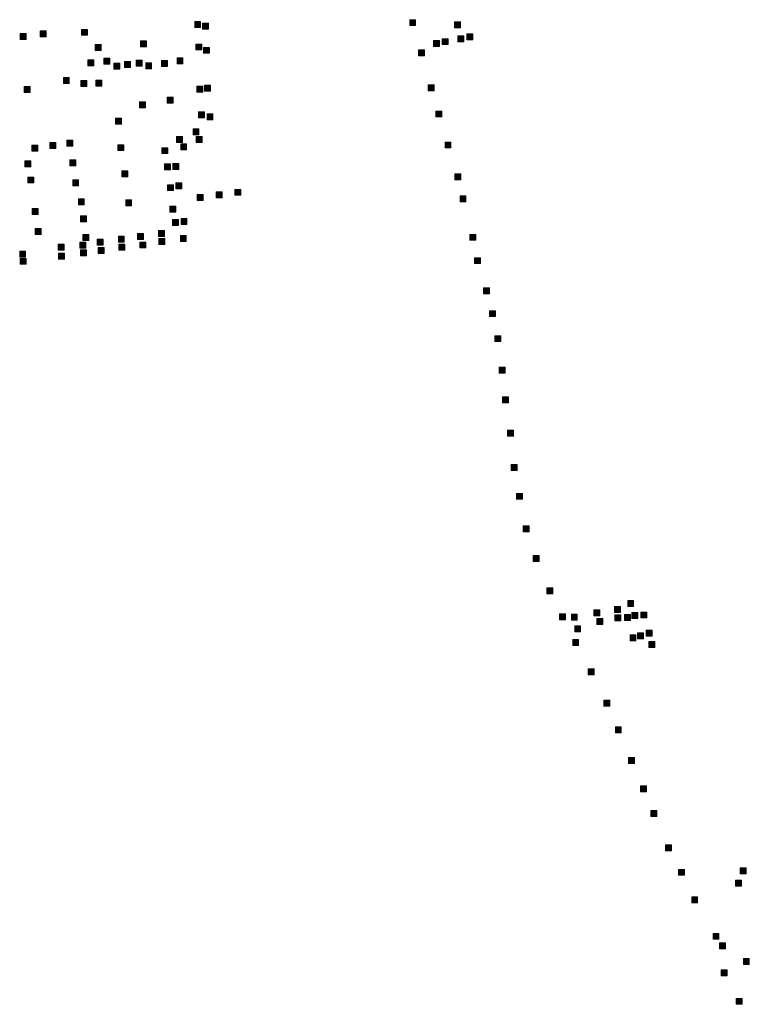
# Model space of a CAD drawing. Extents: x 97504 to 106860, y 464309 to 471560.
# Tile 4 of 53: x 99831 to 100323, y 466793 to 467456. Entities that reach past the tile are written whole.
import ezdxf

# ---------------------------------------------------------------- set-up
doc = ezdxf.new("R2010")
doc.units = 0
doc.layers.add('140 KOLKEN', color=44, linetype='Continuous', lineweight=20, true_color=0xc04000)

msp = doc.modelspace()

# ---------------------------------------------------------------- hatches: boundary and pattern name
at = {"layer": '140 KOLKEN', "true_color": 0xc04000}
for points in [[(99948.9, 467450.71), (99948.9, 467454.71), (99952.9, 467454.71), (99952.9, 467450.71)], [(99954.19, 467449.64), (99954.19, 467453.64), (99958.19, 467453.64), (99958.19, 467449.64)], [(100093.9, 467451.97), (100093.9, 467455.97), (100097.9, 467455.97), (100097.9, 467451.97)], [(100124.11, 467450.57), (100124.11, 467454.57), (100128.11, 467454.57), (100128.11, 467450.57)], [(99831.18, 467442.61), (99831.18, 467446.61), (99835.18, 467446.61), (99835.18, 467442.61)], [(99844.67, 467444.39), (99844.67, 467448.39), (99848.67, 467448.39), (99848.67, 467444.39)], [(99872.58, 467445.43), (99872.58, 467449.43), (99876.58, 467449.43), (99876.58, 467445.43)], [(100132.46, 467442.34), (100132.46, 467446.34), (100136.46, 467446.34), (100136.46, 467442.34)], [(99912.4, 467437.77), (99912.4, 467441.77), (99916.4, 467441.77), (99916.4, 467437.77)], [(99949.68, 467435.56), (99949.68, 467439.56), (99953.68, 467439.56), (99953.68, 467435.56)], [(100109.92, 467437.84), (100109.92, 467441.84), (100113.92, 467441.84), (100113.92, 467437.84)], [(100115.83, 467439.18), (100115.83, 467443.18), (100119.83, 467443.18), (100119.83, 467439.18)], [(100126.3, 467441), (100126.3, 467445), (100130.3, 467445), (100130.3, 467441)], [(99881.69, 467435.22), (99881.69, 467439.22), (99885.69, 467439.22), (99885.69, 467435.22)], [(99954.81, 467433.33), (99954.81, 467437.33), (99958.81, 467437.33), (99958.81, 467433.33)], [(100099.8, 467431.56), (100099.8, 467435.56), (100103.8, 467435.56), (100103.8, 467431.56)], [(99876.77, 467424.81), (99876.77, 467428.81), (99880.77, 467428.81), (99880.77, 467424.81)], [(99887.63, 467426.04), (99887.63, 467430.04), (99891.63, 467430.04), (99891.63, 467426.04)], [(99894.43, 467422.7), (99894.43, 467426.7), (99898.43, 467426.7), (99898.43, 467422.7)], [(99901.54, 467423.86), (99901.54, 467427.86), (99905.54, 467427.86), (99905.54, 467423.86)], [(99909.36, 467424.59), (99909.36, 467428.59), (99913.36, 467428.59), (99913.36, 467424.59)], [(99915.85, 467422.84), (99915.85, 467426.84), (99919.85, 467426.84), (99919.85, 467422.84)], [(99926.56, 467424.45), (99926.56, 467428.45), (99930.56, 467428.45), (99930.56, 467424.45)], [(99936.97, 467426.26), (99936.97, 467430.26), (99940.97, 467430.26), (99940.97, 467426.26)], [(99860.32, 467412.98), (99860.32, 467416.98), (99864.32, 467416.98), (99864.32, 467412.98)], [(99872.07, 467410.9), (99872.07, 467414.9), (99876.07, 467414.9), (99876.07, 467410.9)], [(99882.15, 467411.14), (99882.15, 467415.14), (99886.15, 467415.14), (99886.15, 467411.14)], [(99833.84, 467406.92), (99833.84, 467410.92), (99837.84, 467410.92), (99837.84, 467406.92)], [(99950.29, 467407.15), (99950.29, 467411.15), (99954.29, 467411.15), (99954.29, 467407.15)], [(99955.54, 467407.82), (99955.54, 467411.82), (99959.54, 467411.82), (99959.54, 467407.82)], [(100106.44, 467407.99), (100106.44, 467411.99), (100110.44, 467411.99), (100110.44, 467407.99)], [(99911.59, 467396.66), (99911.59, 467400.66), (99915.59, 467400.66), (99915.59, 467396.66)], [(99930.4, 467399.72), (99930.4, 467403.72), (99934.4, 467403.72), (99934.4, 467399.72)], [(99951.49, 467389.8), (99951.49, 467393.8), (99955.49, 467393.8), (99955.49, 467389.8)], [(100111.5, 467390.44), (100111.5, 467394.44), (100115.5, 467394.44), (100115.5, 467390.44)], [(99895.46, 467385.67), (99895.46, 467389.67), (99899.46, 467389.67), (99899.46, 467385.67)], [(99957.22, 467388.58), (99957.22, 467392.58), (99961.22, 467392.58), (99961.22, 467388.58)], [(99947.75, 467378.47), (99947.75, 467382.47), (99951.75, 467382.47), (99951.75, 467378.47)], [(99862.59, 467370.85), (99862.59, 467374.85), (99866.59, 467374.85), (99866.59, 467370.85)], [(99936.63, 467373.18), (99936.63, 467377.18), (99940.63, 467377.18), (99940.63, 467373.18)], [(99949.82, 467373.33), (99949.82, 467377.33), (99953.82, 467377.33), (99953.82, 467373.33)], [(100117.71, 467369.55), (100117.71, 467373.55), (100121.71, 467373.55), (100121.71, 467369.55)], [(99839.11, 467367.44), (99839.11, 467371.44), (99843.11, 467371.44), (99843.11, 467367.44)], [(99851.18, 467369.15), (99851.18, 467373.15), (99855.18, 467373.15), (99855.18, 467369.15)], [(99897.05, 467367.74), (99897.05, 467371.74), (99901.05, 467371.74), (99901.05, 467367.74)], [(99926.71, 467365.7), (99926.71, 467369.7), (99930.71, 467369.7), (99930.71, 467365.7)], [(99939.43, 467368.25), (99939.43, 467372.25), (99943.43, 467372.25), (99943.43, 467368.25)], [(99834.39, 467356.8), (99834.39, 467360.8), (99838.39, 467360.8), (99838.39, 467356.8)], [(99864.6, 467357.5), (99864.6, 467361.5), (99868.6, 467361.5), (99868.6, 467357.5)], [(99899.67, 467350.12), (99899.67, 467354.12), (99903.67, 467354.12), (99903.67, 467350.12)], [(99928.52, 467354.75), (99928.52, 467358.75), (99932.52, 467358.75), (99932.52, 467354.75)], [(99934.07, 467355.12), (99934.07, 467359.12), (99938.07, 467359.12), (99938.07, 467355.12)], [(99836.32, 467345.97), (99836.32, 467349.97), (99840.32, 467349.97), (99840.32, 467345.97)], [(99866.61, 467344.08), (99866.61, 467348.08), (99870.61, 467348.08), (99870.61, 467344.08)], [(100124.38, 467348.05), (100124.38, 467352.05), (100128.38, 467352.05), (100128.38, 467348.05)], [(99930.47, 467340.79), (99930.47, 467344.79), (99934.47, 467344.79), (99934.47, 467340.79)], [(99936.2, 467342.01), (99936.2, 467346.01), (99940.2, 467346.01), (99940.2, 467342.01)], [(99963.35, 467336.04), (99963.35, 467340.04), (99967.35, 467340.04), (99967.35, 467336.04)], [(99976.03, 467337.62), (99976.03, 467341.62), (99980.03, 467341.62), (99980.03, 467337.62)], [(99870.4, 467331.15), (99870.4, 467335.15), (99874.4, 467335.15), (99874.4, 467331.15)], [(99902.35, 467330.54), (99902.35, 467334.54), (99906.35, 467334.54), (99906.35, 467330.54)], [(99950.48, 467334.08), (99950.48, 467338.08), (99954.48, 467338.08), (99954.48, 467334.08)], [(100127.85, 467333.17), (100127.85, 467337.17), (100131.85, 467337.17), (100131.85, 467333.17)], [(99839.23, 467324.79), (99839.23, 467328.79), (99843.23, 467328.79), (99843.23, 467324.79)], [(99932.12, 467326.27), (99932.12, 467330.27), (99936.12, 467330.27), (99936.12, 467326.27)], [(99871.89, 467319.73), (99871.89, 467323.73), (99875.89, 467323.73), (99875.89, 467319.73)], [(99934.01, 467317.3), (99934.01, 467321.3), (99938.01, 467321.3), (99938.01, 467317.3)], [(99939.68, 467317.98), (99939.68, 467321.98), (99943.68, 467321.98), (99943.68, 467317.98)], [(99841.32, 467311.24), (99841.32, 467315.24), (99845.32, 467315.24), (99845.32, 467311.24)], [(99924.43, 467309.92), (99924.43, 467313.92), (99928.43, 467313.92), (99928.43, 467309.92)], [(99873.44, 467307.29), (99873.44, 467311.29), (99877.44, 467311.29), (99877.44, 467307.29)], [(99883.14, 467304.13), (99883.14, 467308.13), (99887.14, 467308.13), (99887.14, 467304.13)], [(99897.41, 467306.14), (99897.41, 467310.14), (99901.41, 467310.14), (99901.41, 467306.14)], [(99910.34, 467307.85), (99910.34, 467311.85), (99914.34, 467311.85), (99914.34, 467307.85)], [(99924.68, 467304.52), (99924.68, 467308.52), (99928.68, 467308.52), (99928.68, 467304.52)], [(99939.19, 467306.45), (99939.19, 467310.45), (99943.19, 467310.45), (99943.19, 467306.45)], [(100134.46, 467307.33), (100134.46, 467311.33), (100138.46, 467311.33), (100138.46, 467307.33)], [(99856.89, 467300.62), (99856.89, 467304.62), (99860.89, 467304.62), (99860.89, 467300.62)], [(99871.37, 467302), (99871.37, 467306), (99875.37, 467306), (99875.37, 467302)], [(99871.86, 467296.8), (99871.86, 467300.8), (99875.86, 467300.8), (99875.86, 467296.8)], [(99883.87, 467298.46), (99883.87, 467302.46), (99887.87, 467302.46), (99887.87, 467298.46)], [(99897.77, 467300.69), (99897.77, 467304.69), (99901.77, 467304.69), (99901.77, 467300.69)], [(99911.87, 467302.15), (99911.87, 467306.15), (99915.87, 467306.15), (99915.87, 467302.15)], [(99830.84, 467295.99), (99830.84, 467299.99), (99834.84, 467299.99), (99834.84, 467295.99)], [(99831.18, 467291.15), (99831.18, 467295.15), (99835.18, 467295.15), (99835.18, 467291.15)], [(99856.96, 467294.6), (99856.96, 467298.6), (99860.96, 467298.6), (99860.96, 467294.6)], [(100137.64, 467291.61), (100137.64, 467295.61), (100141.64, 467295.61), (100141.64, 467291.61)], [(100143.71, 467271.18), (100143.71, 467275.18), (100147.71, 467275.18), (100147.71, 467271.18)], [(100147.78, 467255.89), (100147.78, 467259.89), (100151.78, 467259.89), (100151.78, 467255.89)], [(100151.28, 467239.05), (100151.28, 467243.05), (100155.28, 467243.05), (100155.28, 467239.05)], [(100154.26, 467217.87), (100154.26, 467221.87), (100158.26, 467221.87), (100158.26, 467217.87)], [(100156.51, 467197.82), (100156.51, 467201.82), (100160.51, 467201.82), (100160.51, 467197.82)], [(100159.88, 467175.3), (100159.88, 467179.3), (100163.88, 467179.3), (100163.88, 467175.3)], [(100162.35, 467152.17), (100162.35, 467156.17), (100166.35, 467156.17), (100166.35, 467152.17)], [(100165.86, 467132.8), (100165.86, 467136.8), (100169.86, 467136.8), (100169.86, 467132.8)], [(100170.51, 467110.92), (100170.51, 467114.92), (100174.51, 467114.92), (100174.51, 467110.92)], [(100177.17, 467090.89), (100177.17, 467094.89), (100181.17, 467094.89), (100181.17, 467090.89)], [(100186.45, 467069.08), (100186.45, 467073.08), (100190.45, 467073.08), (100190.45, 467069.08)], [(100240.89, 467060.57), (100240.89, 467064.57), (100244.89, 467064.57), (100244.89, 467060.57)], [(100194.95, 467051.53), (100194.95, 467055.53), (100198.95, 467055.53), (100198.95, 467051.53)], [(100202.9, 467051.43), (100202.9, 467055.43), (100206.9, 467055.43), (100206.9, 467051.43)], [(100218.12, 467054.21), (100218.12, 467058.21), (100222.12, 467058.21), (100222.12, 467054.21)], [(100231.97, 467056.53), (100231.97, 467060.53), (100235.97, 467060.53), (100235.97, 467056.53)], [(100232.21, 467050.94), (100232.21, 467054.94), (100236.21, 467054.94), (100236.21, 467050.94)], [(100238.81, 467051.12), (100238.81, 467055.12), (100242.81, 467055.12), (100242.81, 467051.12)], [(100243.68, 467052.55), (100243.68, 467056.55), (100247.68, 467056.55), (100247.68, 467052.55)], [(100249.81, 467052.85), (100249.81, 467056.85), (100253.81, 467056.85), (100253.81, 467052.85)], [(100220.2, 467048.39), (100220.2, 467052.39), (100224.2, 467052.39), (100224.2, 467048.39)], [(100205.17, 467043.46), (100205.17, 467047.46), (100209.17, 467047.46), (100209.17, 467043.46)], [(100247.61, 467038.88), (100247.61, 467042.88), (100251.61, 467042.88), (100251.61, 467038.88)], [(100253.31, 467040.6), (100253.31, 467044.6), (100257.31, 467044.6), (100257.31, 467040.6)], [(100203.8, 467034.36), (100203.8, 467038.36), (100207.8, 467038.36), (100207.8, 467034.36)], [(100242.49, 467037.39), (100242.49, 467041.39), (100246.49, 467041.39), (100246.49, 467037.39)], [(100255.1, 467032.99), (100255.1, 467036.99), (100259.1, 467036.99), (100259.1, 467032.99)], [(100214.26, 467014.51), (100214.26, 467018.51), (100218.26, 467018.51), (100218.26, 467014.51)], [(100224.84, 466993.5), (100224.84, 466997.5), (100228.84, 466997.5), (100228.84, 466993.5)], [(100232.57, 466975.41), (100232.57, 466979.41), (100236.57, 466979.41), (100236.57, 466975.41)], [(100241.43, 466954.74), (100241.43, 466958.74), (100245.43, 466958.74), (100245.43, 466954.74)], [(100249.49, 466935.78), (100249.49, 466939.78), (100253.49, 466939.78), (100253.49, 466935.78)], [(100256.6, 466919.08), (100256.6, 466923.08), (100260.6, 466923.08), (100260.6, 466919.08)], [(100266.5, 466895.9), (100266.5, 466899.9), (100270.5, 466899.9), (100270.5, 466895.9)], [(100275.12, 466879.44), (100275.12, 466883.44), (100279.12, 466883.44), (100279.12, 466879.44)], [(100316.78, 466880.44), (100316.78, 466884.44), (100320.78, 466884.44), (100320.78, 466880.44)], [(100313.56, 466872.11), (100313.56, 466876.11), (100317.56, 466876.11), (100317.56, 466872.11)], [(100284.07, 466860.84), (100284.07, 466864.84), (100288.07, 466864.84), (100288.07, 466860.84)], [(100298.48, 466836.31), (100298.48, 466840.31), (100302.48, 466840.31), (100302.48, 466836.31)], [(100302.78, 466829.86), (100302.78, 466833.86), (100306.78, 466833.86), (100306.78, 466829.86)], [(100318.93, 466819.29), (100318.93, 466823.29), (100322.93, 466823.29), (100322.93, 466819.29)], [(100304.02, 466811.78), (100304.02, 466815.78), (100308.02, 466815.78), (100308.02, 466811.78)], [(100314.07, 466792.51), (100314.07, 466796.51), (100318.07, 466796.51), (100318.07, 466792.51)]]:
    msp.add_hatch(color=44, dxfattribs=at).paths.add_polyline_path(points)

# ---------------------------------------------------------------- linework, layer by layer
at = {"layer": '140 KOLKEN', "color": 11, "true_color": 0xff8080}
for points in [[(99948.9, 467450.71), (99948.9, 467454.71), (99952.9, 467454.71), (99952.9, 467450.71)], [(99954.19, 467449.64), (99954.19, 467453.64), (99958.19, 467453.64), (99958.19, 467449.64)], [(100093.9, 467451.97), (100093.9, 467455.97), (100097.9, 467455.97), (100097.9, 467451.97)], [(100124.11, 467450.57), (100124.11, 467454.57), (100128.11, 467454.57), (100128.11, 467450.57)], [(99831.18, 467442.61), (99831.18, 467446.61), (99835.18, 467446.61), (99835.18, 467442.61)], [(99844.67, 467444.39), (99844.67, 467448.39), (99848.67, 467448.39), (99848.67, 467444.39)], [(99872.58, 467445.43), (99872.58, 467449.43), (99876.58, 467449.43), (99876.58, 467445.43)], [(100132.46, 467442.34), (100132.46, 467446.34), (100136.46, 467446.34), (100136.46, 467442.34)], [(99912.4, 467437.77), (99912.4, 467441.77), (99916.4, 467441.77), (99916.4, 467437.77)], [(99949.68, 467435.56), (99949.68, 467439.56), (99953.68, 467439.56), (99953.68, 467435.56)], [(100109.92, 467437.84), (100109.92, 467441.84), (100113.92, 467441.84), (100113.92, 467437.84)], [(100115.83, 467439.18), (100115.83, 467443.18), (100119.83, 467443.18), (100119.83, 467439.18)], [(100126.3, 467441), (100126.3, 467445), (100130.3, 467445), (100130.3, 467441)], [(99881.69, 467435.22), (99881.69, 467439.22), (99885.69, 467439.22), (99885.69, 467435.22)], [(99954.81, 467433.33), (99954.81, 467437.33), (99958.81, 467437.33), (99958.81, 467433.33)], [(100099.8, 467431.56), (100099.8, 467435.56), (100103.8, 467435.56), (100103.8, 467431.56)], [(99876.77, 467424.81), (99876.77, 467428.81), (99880.77, 467428.81), (99880.77, 467424.81)], [(99887.63, 467426.04), (99887.63, 467430.04), (99891.63, 467430.04), (99891.63, 467426.04)], [(99894.43, 467422.7), (99894.43, 467426.7), (99898.43, 467426.7), (99898.43, 467422.7)], [(99901.54, 467423.86), (99901.54, 467427.86), (99905.54, 467427.86), (99905.54, 467423.86)], [(99909.36, 467424.59), (99909.36, 467428.59), (99913.36, 467428.59), (99913.36, 467424.59)], [(99915.85, 467422.84), (99915.85, 467426.84), (99919.85, 467426.84), (99919.85, 467422.84)], [(99926.56, 467424.45), (99926.56, 467428.45), (99930.56, 467428.45), (99930.56, 467424.45)], [(99936.97, 467426.26), (99936.97, 467430.26), (99940.97, 467430.26), (99940.97, 467426.26)], [(99860.32, 467412.98), (99860.32, 467416.98), (99864.32, 467416.98), (99864.32, 467412.98)], [(99872.07, 467410.9), (99872.07, 467414.9), (99876.07, 467414.9), (99876.07, 467410.9)], [(99882.15, 467411.14), (99882.15, 467415.14), (99886.15, 467415.14), (99886.15, 467411.14)], [(99833.84, 467406.92), (99833.84, 467410.92), (99837.84, 467410.92), (99837.84, 467406.92)], [(99950.29, 467407.15), (99950.29, 467411.15), (99954.29, 467411.15), (99954.29, 467407.15)], [(99955.54, 467407.82), (99955.54, 467411.82), (99959.54, 467411.82), (99959.54, 467407.82)], [(100106.44, 467407.99), (100106.44, 467411.99), (100110.44, 467411.99), (100110.44, 467407.99)], [(99911.59, 467396.66), (99911.59, 467400.66), (99915.59, 467400.66), (99915.59, 467396.66)], [(99930.4, 467399.72), (99930.4, 467403.72), (99934.4, 467403.72), (99934.4, 467399.72)], [(99951.49, 467389.8), (99951.49, 467393.8), (99955.49, 467393.8), (99955.49, 467389.8)], [(100111.5, 467390.44), (100111.5, 467394.44), (100115.5, 467394.44), (100115.5, 467390.44)], [(99895.46, 467385.67), (99895.46, 467389.67), (99899.46, 467389.67), (99899.46, 467385.67)], [(99957.22, 467388.58), (99957.22, 467392.58), (99961.22, 467392.58), (99961.22, 467388.58)], [(99947.75, 467378.47), (99947.75, 467382.47), (99951.75, 467382.47), (99951.75, 467378.47)], [(99862.59, 467370.85), (99862.59, 467374.85), (99866.59, 467374.85), (99866.59, 467370.85)], [(99936.63, 467373.18), (99936.63, 467377.18), (99940.63, 467377.18), (99940.63, 467373.18)], [(99949.82, 467373.33), (99949.82, 467377.33), (99953.82, 467377.33), (99953.82, 467373.33)], [(100117.71, 467369.55), (100117.71, 467373.55), (100121.71, 467373.55), (100121.71, 467369.55)], [(99839.11, 467367.44), (99839.11, 467371.44), (99843.11, 467371.44), (99843.11, 467367.44)], [(99851.18, 467369.15), (99851.18, 467373.15), (99855.18, 467373.15), (99855.18, 467369.15)], [(99897.05, 467367.74), (99897.05, 467371.74), (99901.05, 467371.74), (99901.05, 467367.74)], [(99926.71, 467365.7), (99926.71, 467369.7), (99930.71, 467369.7), (99930.71, 467365.7)], [(99939.43, 467368.25), (99939.43, 467372.25), (99943.43, 467372.25), (99943.43, 467368.25)], [(99834.39, 467356.8), (99834.39, 467360.8), (99838.39, 467360.8), (99838.39, 467356.8)], [(99864.6, 467357.5), (99864.6, 467361.5), (99868.6, 467361.5), (99868.6, 467357.5)], [(99899.67, 467350.12), (99899.67, 467354.12), (99903.67, 467354.12), (99903.67, 467350.12)], [(99928.52, 467354.75), (99928.52, 467358.75), (99932.52, 467358.75), (99932.52, 467354.75)], [(99934.07, 467355.12), (99934.07, 467359.12), (99938.07, 467359.12), (99938.07, 467355.12)], [(99836.32, 467345.97), (99836.32, 467349.97), (99840.32, 467349.97), (99840.32, 467345.97)], [(99866.61, 467344.08), (99866.61, 467348.08), (99870.61, 467348.08), (99870.61, 467344.08)], [(100124.38, 467348.05), (100124.38, 467352.05), (100128.38, 467352.05), (100128.38, 467348.05)], [(99930.47, 467340.79), (99930.47, 467344.79), (99934.47, 467344.79), (99934.47, 467340.79)], [(99936.2, 467342.01), (99936.2, 467346.01), (99940.2, 467346.01), (99940.2, 467342.01)], [(99963.35, 467336.04), (99963.35, 467340.04), (99967.35, 467340.04), (99967.35, 467336.04)], [(99976.03, 467337.62), (99976.03, 467341.62), (99980.03, 467341.62), (99980.03, 467337.62)], [(99870.4, 467331.15), (99870.4, 467335.15), (99874.4, 467335.15), (99874.4, 467331.15)], [(99902.35, 467330.54), (99902.35, 467334.54), (99906.35, 467334.54), (99906.35, 467330.54)], [(99950.48, 467334.08), (99950.48, 467338.08), (99954.48, 467338.08), (99954.48, 467334.08)], [(100127.85, 467333.17), (100127.85, 467337.17), (100131.85, 467337.17), (100131.85, 467333.17)], [(99839.23, 467324.79), (99839.23, 467328.79), (99843.23, 467328.79), (99843.23, 467324.79)], [(99932.12, 467326.27), (99932.12, 467330.27), (99936.12, 467330.27), (99936.12, 467326.27)], [(99871.89, 467319.73), (99871.89, 467323.73), (99875.89, 467323.73), (99875.89, 467319.73)], [(99934.01, 467317.3), (99934.01, 467321.3), (99938.01, 467321.3), (99938.01, 467317.3)], [(99939.68, 467317.98), (99939.68, 467321.98), (99943.68, 467321.98), (99943.68, 467317.98)], [(99841.32, 467311.24), (99841.32, 467315.24), (99845.32, 467315.24), (99845.32, 467311.24)], [(99924.43, 467309.92), (99924.43, 467313.92), (99928.43, 467313.92), (99928.43, 467309.92)], [(99873.44, 467307.29), (99873.44, 467311.29), (99877.44, 467311.29), (99877.44, 467307.29)], [(99883.14, 467304.13), (99883.14, 467308.13), (99887.14, 467308.13), (99887.14, 467304.13)], [(99897.41, 467306.14), (99897.41, 467310.14), (99901.41, 467310.14), (99901.41, 467306.14)], [(99910.34, 467307.85), (99910.34, 467311.85), (99914.34, 467311.85), (99914.34, 467307.85)], [(99924.68, 467304.52), (99924.68, 467308.52), (99928.68, 467308.52), (99928.68, 467304.52)], [(99939.19, 467306.45), (99939.19, 467310.45), (99943.19, 467310.45), (99943.19, 467306.45)], [(100134.46, 467307.33), (100134.46, 467311.33), (100138.46, 467311.33), (100138.46, 467307.33)], [(99856.89, 467300.62), (99856.89, 467304.62), (99860.89, 467304.62), (99860.89, 467300.62)], [(99871.37, 467302), (99871.37, 467306), (99875.37, 467306), (99875.37, 467302)], [(99871.86, 467296.8), (99871.86, 467300.8), (99875.86, 467300.8), (99875.86, 467296.8)], [(99883.87, 467298.46), (99883.87, 467302.46), (99887.87, 467302.46), (99887.87, 467298.46)], [(99897.77, 467300.69), (99897.77, 467304.69), (99901.77, 467304.69), (99901.77, 467300.69)], [(99911.87, 467302.15), (99911.87, 467306.15), (99915.87, 467306.15), (99915.87, 467302.15)], [(99830.84, 467295.99), (99830.84, 467299.99), (99834.84, 467299.99), (99834.84, 467295.99)], [(99831.18, 467291.15), (99831.18, 467295.15), (99835.18, 467295.15), (99835.18, 467291.15)], [(99856.96, 467294.6), (99856.96, 467298.6), (99860.96, 467298.6), (99860.96, 467294.6)], [(100137.64, 467291.61), (100137.64, 467295.61), (100141.64, 467295.61), (100141.64, 467291.61)], [(100143.71, 467271.18), (100143.71, 467275.18), (100147.71, 467275.18), (100147.71, 467271.18)], [(100147.78, 467255.89), (100147.78, 467259.89), (100151.78, 467259.89), (100151.78, 467255.89)], [(100151.28, 467239.05), (100151.28, 467243.05), (100155.28, 467243.05), (100155.28, 467239.05)], [(100154.26, 467217.87), (100154.26, 467221.87), (100158.26, 467221.87), (100158.26, 467217.87)], [(100156.51, 467197.82), (100156.51, 467201.82), (100160.51, 467201.82), (100160.51, 467197.82)], [(100159.88, 467175.3), (100159.88, 467179.3), (100163.88, 467179.3), (100163.88, 467175.3)], [(100162.35, 467152.17), (100162.35, 467156.17), (100166.35, 467156.17), (100166.35, 467152.17)], [(100165.86, 467132.8), (100165.86, 467136.8), (100169.86, 467136.8), (100169.86, 467132.8)], [(100170.51, 467110.92), (100170.51, 467114.92), (100174.51, 467114.92), (100174.51, 467110.92)], [(100177.17, 467090.89), (100177.17, 467094.89), (100181.17, 467094.89), (100181.17, 467090.89)], [(100186.45, 467069.08), (100186.45, 467073.08), (100190.45, 467073.08), (100190.45, 467069.08)], [(100240.89, 467060.57), (100240.89, 467064.57), (100244.89, 467064.57), (100244.89, 467060.57)], [(100194.95, 467051.53), (100194.95, 467055.53), (100198.95, 467055.53), (100198.95, 467051.53)], [(100202.9, 467051.43), (100202.9, 467055.43), (100206.9, 467055.43), (100206.9, 467051.43)], [(100218.12, 467054.21), (100218.12, 467058.21), (100222.12, 467058.21), (100222.12, 467054.21)], [(100231.97, 467056.53), (100231.97, 467060.53), (100235.97, 467060.53), (100235.97, 467056.53)], [(100232.21, 467050.94), (100232.21, 467054.94), (100236.21, 467054.94), (100236.21, 467050.94)], [(100238.81, 467051.12), (100238.81, 467055.12), (100242.81, 467055.12), (100242.81, 467051.12)], [(100243.68, 467052.55), (100243.68, 467056.55), (100247.68, 467056.55), (100247.68, 467052.55)], [(100249.81, 467052.85), (100249.81, 467056.85), (100253.81, 467056.85), (100253.81, 467052.85)], [(100220.2, 467048.39), (100220.2, 467052.39), (100224.2, 467052.39), (100224.2, 467048.39)], [(100205.17, 467043.46), (100205.17, 467047.46), (100209.17, 467047.46), (100209.17, 467043.46)], [(100247.61, 467038.88), (100247.61, 467042.88), (100251.61, 467042.88), (100251.61, 467038.88)], [(100253.31, 467040.6), (100253.31, 467044.6), (100257.31, 467044.6), (100257.31, 467040.6)], [(100203.8, 467034.36), (100203.8, 467038.36), (100207.8, 467038.36), (100207.8, 467034.36)], [(100242.49, 467037.39), (100242.49, 467041.39), (100246.49, 467041.39), (100246.49, 467037.39)], [(100255.1, 467032.99), (100255.1, 467036.99), (100259.1, 467036.99), (100259.1, 467032.99)], [(100214.26, 467014.51), (100214.26, 467018.51), (100218.26, 467018.51), (100218.26, 467014.51)], [(100224.84, 466993.5), (100224.84, 466997.5), (100228.84, 466997.5), (100228.84, 466993.5)], [(100232.57, 466975.41), (100232.57, 466979.41), (100236.57, 466979.41), (100236.57, 466975.41)], [(100241.43, 466954.74), (100241.43, 466958.74), (100245.43, 466958.74), (100245.43, 466954.74)], [(100249.49, 466935.78), (100249.49, 466939.78), (100253.49, 466939.78), (100253.49, 466935.78)], [(100256.6, 466919.08), (100256.6, 466923.08), (100260.6, 466923.08), (100260.6, 466919.08)], [(100266.5, 466895.9), (100266.5, 466899.9), (100270.5, 466899.9), (100270.5, 466895.9)], [(100275.12, 466879.44), (100275.12, 466883.44), (100279.12, 466883.44), (100279.12, 466879.44)], [(100316.78, 466880.44), (100316.78, 466884.44), (100320.78, 466884.44), (100320.78, 466880.44)], [(100313.56, 466872.11), (100313.56, 466876.11), (100317.56, 466876.11), (100317.56, 466872.11)], [(100284.07, 466860.84), (100284.07, 466864.84), (100288.07, 466864.84), (100288.07, 466860.84)], [(100298.48, 466836.31), (100298.48, 466840.31), (100302.48, 466840.31), (100302.48, 466836.31)], [(100302.78, 466829.86), (100302.78, 466833.86), (100306.78, 466833.86), (100306.78, 466829.86)], [(100318.93, 466819.29), (100318.93, 466823.29), (100322.93, 466823.29), (100322.93, 466819.29)], [(100304.02, 466811.78), (100304.02, 466815.78), (100308.02, 466815.78), (100308.02, 466811.78)], [(100314.07, 466792.51), (100314.07, 466796.51), (100318.07, 466796.51), (100318.07, 466792.51)]]:
    msp.add_lwpolyline(points, close=True, dxfattribs=at)

doc.saveas('drawing.dxf')
